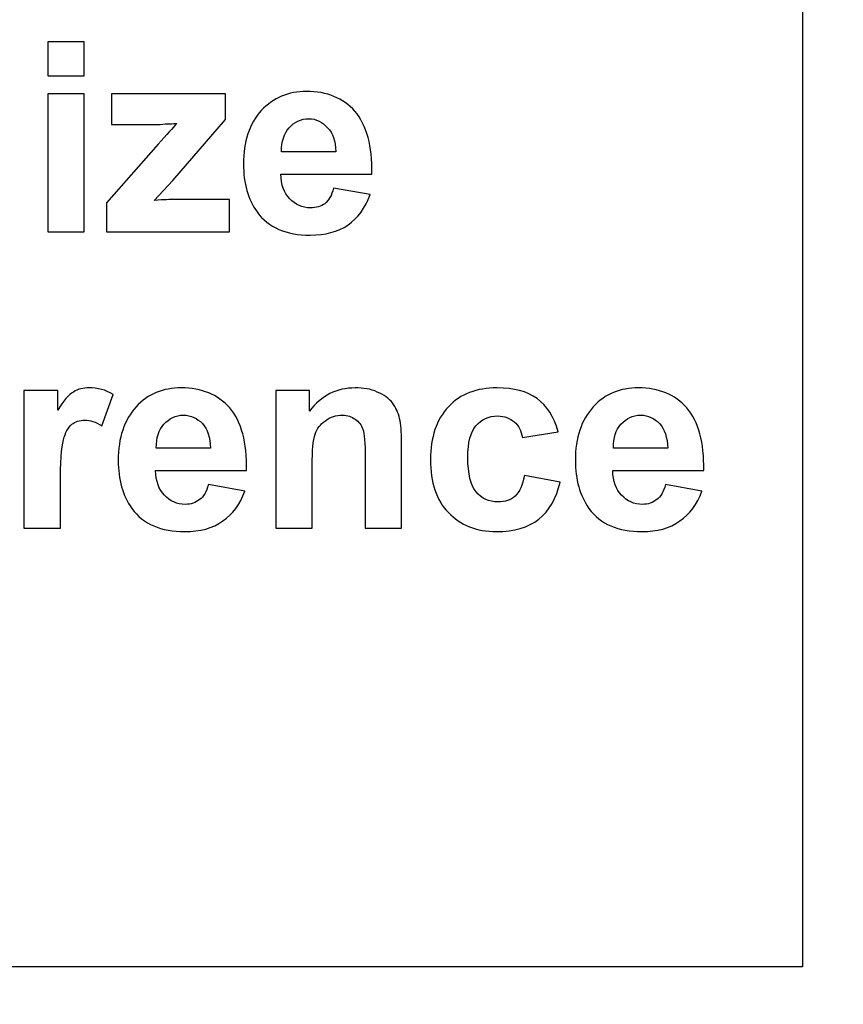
# Model space of a CAD drawing. Header units: centimetres. Extents: x -105 to 112, y -140 to 143.
# Tile 67 of 90: x -100.97 to -99.16, y 60.72 to 62.88. Entities that reach past the tile are written whole.
import ezdxf

# ---------------------------------------------------------------- set-up
doc = ezdxf.new("R2010")
doc.units = ezdxf.units.CM
doc.header["$MEASUREMENT"] = 0
doc.layers.add('Layer 1', color=7, linetype='Continuous')

msp = doc.modelspace()

# ---------------------------------------------------------------- linework, layer by layer
at = {"layer": 'Layer 1', "color": 240, "lineweight": 211}
msp.add_open_spline([(-100.73824, 142.69407), (-100.73824, 142.69407), (27.42324, 142.69407), (27.42324, 142.69407), (27.42324, 142.69407), (29.71918, 142.69407), (31.59804, 140.81576), (31.59804, 138.51964), (31.59804, 138.51964), (31.59804, 138.51964), (31.59804, 60.80756), (31.59804, 60.80756), (31.59804, 60.80756), (31.59804, 58.51145), (29.71918, 56.63332), (27.42324, 56.63332), (27.42324, 56.63332), (27.42324, 56.63332), (-100.73824, 56.63332), (-100.73824, 56.63332), (-100.73824, 56.63332), (-103.0344, 56.63332), (-104.91305, 58.51145), (-104.91305, 60.80756), (-104.91305, 60.80756), (-104.91305, 60.80756), (-104.91305, 138.51964), (-104.91305, 138.51964), (-104.91305, 138.51964), (-104.91305, 140.81576), (-103.0344, 142.69407), (-100.73824, 142.69407)], degree=3, knots=[0, 0, 0, 0, 0.1111111, 0.1111111, 0.1111111, 0.1111111, 0.2222222, 0.2222222, 0.2222222, 0.2222222, 0.3333333, 0.3333333, 0.3333333, 0.3333333, 0.4444444, 0.4444444, 0.4444444, 0.4444444, 0.5555556, 0.5555556, 0.5555556, 0.5555556, 0.6666667, 0.6666667, 0.6666667, 0.6666667, 0.7777778, 0.7777778, 0.7777778, 0.7777778, 1, 1, 1, 1], dxfattribs=at)
at = {"layer": 'Layer 1', "color": 240}
msp.add_open_spline([(-102.24818, 60.8003), (-102.24818, 60.8003), (-99.24818, 60.8003), (-99.24818, 60.8003), (-99.24818, 60.8003), (-99.24818, 60.8003), (-99.24818, 63.8003), (-99.24818, 63.8003), (-99.24818, 63.8003), (-99.24818, 63.8003), (-102.24818, 63.8003), (-102.24818, 63.8003), (-102.24818, 63.8003), (-102.24818, 63.8003), (-102.24818, 60.8003), (-102.24818, 60.8003)], degree=3, knots=[0, 0, 0, 0, 0.2, 0.2, 0.2, 0.2, 0.4, 0.4, 0.4, 0.4, 0.6, 0.6, 0.6, 0.6, 1, 1, 1, 1], dxfattribs=at)
at = {"layer": 'Layer 1', "color": 250, "lineweight": 9}
msp.add_open_spline([(-102.24818, 60.8003), (-102.24818, 60.8003), (-99.24818, 60.8003), (-99.24818, 60.8003), (-99.24818, 60.8003), (-99.24818, 60.8003), (-99.24818, 63.8003), (-99.24818, 63.8003), (-99.24818, 63.8003), (-99.24818, 63.8003), (-102.24818, 63.8003), (-102.24818, 63.8003), (-102.24818, 63.8003), (-102.24818, 63.8003), (-102.24818, 60.8003), (-102.24818, 60.8003)], degree=3, knots=[0, 0, 0, 0, 0.2, 0.2, 0.2, 0.2, 0.4, 0.4, 0.4, 0.4, 0.6, 0.6, 0.6, 0.6, 1, 1, 1, 1], dxfattribs=at)
at = {"layer": 'Layer 1', "color": 7}
for points, knots in [([(-100.90833, 62.76036), (-100.90833, 62.76036), (-100.90833, 62.83484), (-100.90833, 62.83484), (-100.90833, 62.83484), (-100.90833, 62.83484), (-100.82836, 62.83484), (-100.82836, 62.83484), (-100.82836, 62.83484), (-100.82836, 62.83484), (-100.82836, 62.76036), (-100.82836, 62.76036), (-100.82836, 62.76036), (-100.82836, 62.76036), (-100.90833, 62.76036), (-100.90833, 62.76036), (-100.90833, 62.76036), (-100.90833, 62.76036), (-100.90833, 62.76036), (-100.90833, 62.76036)], [0, 0, 0, 0, 0.1666667, 0.1666667, 0.1666667, 0.1666667, 0.3333333, 0.3333333, 0.3333333, 0.3333333, 0.5, 0.5, 0.5, 0.5, 0.6666667, 0.6666667, 0.6666667, 0.6666667, 1, 1, 1, 1]), ([(-100.90833, 62.41703), (-100.90833, 62.41703), (-100.90833, 62.72039), (-100.90833, 62.72039), (-100.90833, 62.72039), (-100.90833, 62.72039), (-100.82836, 62.72039), (-100.82836, 62.72039), (-100.82836, 62.72039), (-100.82836, 62.72039), (-100.82836, 62.41703), (-100.82836, 62.41703), (-100.82836, 62.41703), (-100.82836, 62.41703), (-100.90833, 62.41703), (-100.90833, 62.41703), (-100.90833, 62.41703), (-100.90833, 62.41703), (-100.90833, 62.41703), (-100.90833, 62.41703)], [0, 0, 0, 0, 0.1666667, 0.1666667, 0.1666667, 0.1666667, 0.3333333, 0.3333333, 0.3333333, 0.3333333, 0.5, 0.5, 0.5, 0.5, 0.6666667, 0.6666667, 0.6666667, 0.6666667, 1, 1, 1, 1]), ([(-100.7789, 62.41703), (-100.7789, 62.41703), (-100.7789, 62.48061), (-100.7789, 62.48061), (-100.7789, 62.48061), (-100.7789, 62.48061), (-100.66558, 62.60958), (-100.66558, 62.60958), (-100.66558, 62.60958), (-100.64692, 62.63138), (-100.63323, 62.64591), (-100.62429, 62.655), (-100.62429, 62.655), (-100.63357, 62.655), (-100.64585, 62.655), (-100.66104, 62.65318), (-100.66104, 62.65318), (-100.66104, 62.65318), (-100.76783, 62.65318), (-100.76783, 62.65318), (-100.76783, 62.65318), (-100.76783, 62.65318), (-100.76783, 62.72039), (-100.76783, 62.72039), (-100.76783, 62.72039), (-100.76783, 62.72039), (-100.5175, 62.72039), (-100.5175, 62.72039), (-100.5175, 62.72039), (-100.5175, 62.72039), (-100.5175, 62.66408), (-100.5175, 62.66408), (-100.5175, 62.66408), (-100.5175, 62.66408), (-100.63316, 62.52965), (-100.63316, 62.52965), (-100.63316, 62.52965), (-100.63316, 62.52965), (-100.67388, 62.48606), (-100.67388, 62.48606), (-100.67388, 62.48606), (-100.65167, 62.48787), (-100.63791, 62.48787), (-100.63252, 62.48787), (-100.63252, 62.48787), (-100.63252, 62.48787), (-100.50876, 62.48787), (-100.50876, 62.48787), (-100.50876, 62.48787), (-100.50876, 62.48787), (-100.50876, 62.41703), (-100.50876, 62.41703), (-100.50876, 62.41703), (-100.50876, 62.41703), (-100.7789, 62.41703), (-100.7789, 62.41703), (-100.7789, 62.41703), (-100.7789, 62.41703), (-100.7789, 62.41703), (-100.7789, 62.41703)], [0, 0, 0, 0, 0.0625, 0.0625, 0.0625, 0.0625, 0.125, 0.125, 0.125, 0.125, 0.1875, 0.1875, 0.1875, 0.1875, 0.25, 0.25, 0.25, 0.25, 0.3125, 0.3125, 0.3125, 0.3125, 0.375, 0.375, 0.375, 0.375, 0.4375, 0.4375, 0.4375, 0.4375, 0.5, 0.5, 0.5, 0.5, 0.5625, 0.5625, 0.5625, 0.5625, 0.625, 0.625, 0.625, 0.625, 0.6875, 0.6875, 0.6875, 0.6875, 0.75, 0.75, 0.75, 0.75, 0.8125, 0.8125, 0.8125, 0.8125, 0.875, 0.875, 0.875, 0.875, 1, 1, 1, 1]), ([(-100.27942, 62.51331), (-100.27942, 62.51331), (-100.19945, 62.49877), (-100.19945, 62.49877), (-100.19945, 62.49877), (-100.20966, 62.46971), (-100.22592, 62.44791), (-100.24799, 62.43156), (-100.24799, 62.43156), (-100.27012, 62.41703), (-100.29787, 62.40976), (-100.33101, 62.40976), (-100.33101, 62.40976), (-100.38365, 62.40976), (-100.42269, 62.42611), (-100.44788, 62.46063), (-100.44788, 62.46063), (-100.46774, 62.48787), (-100.47782, 62.5242), (-100.47782, 62.56599), (-100.47782, 62.56599), (-100.47782, 62.61503), (-100.46469, 62.655), (-100.43851, 62.68406), (-100.43851, 62.68406), (-100.41234, 62.71131), (-100.37918, 62.72584), (-100.33909, 62.72584), (-100.33909, 62.72584), (-100.29419, 62.72584), (-100.25871, 62.71131), (-100.23259, 62.68224), (-100.23259, 62.68224), (-100.20661, 62.65136), (-100.1942, 62.60595), (-100.19533, 62.54419), (-100.19533, 62.54419), (-100.19533, 62.54419), (-100.39551, 62.54419), (-100.39551, 62.54419), (-100.39551, 62.54419), (-100.39495, 62.52057), (-100.38848, 62.50241), (-100.37613, 62.48969), (-100.37613, 62.48969), (-100.36392, 62.47697), (-100.34854, 62.46971), (-100.3303, 62.46971), (-100.3303, 62.46971), (-100.31775, 62.46971), (-100.30723, 62.47334), (-100.2988, 62.47879), (-100.2988, 62.47879), (-100.29021, 62.48606), (-100.28374, 62.49696), (-100.27942, 62.51331), (-100.27942, 62.51331), (-100.27942, 62.51331), (-100.27942, 62.51331), (-100.27942, 62.51331)], [0, 0, 0, 0, 0.0625, 0.0625, 0.0625, 0.0625, 0.125, 0.125, 0.125, 0.125, 0.1875, 0.1875, 0.1875, 0.1875, 0.25, 0.25, 0.25, 0.25, 0.3125, 0.3125, 0.3125, 0.3125, 0.375, 0.375, 0.375, 0.375, 0.4375, 0.4375, 0.4375, 0.4375, 0.5, 0.5, 0.5, 0.5, 0.5625, 0.5625, 0.5625, 0.5625, 0.625, 0.625, 0.625, 0.625, 0.6875, 0.6875, 0.6875, 0.6875, 0.75, 0.75, 0.75, 0.75, 0.8125, 0.8125, 0.8125, 0.8125, 0.875, 0.875, 0.875, 0.875, 1, 1, 1, 1]), ([(-100.27473, 62.59323), (-100.27531, 62.61685), (-100.2812, 62.63501), (-100.29262, 62.64591), (-100.29262, 62.64591), (-100.30398, 62.65863), (-100.3178, 62.6659), (-100.33413, 62.6659), (-100.33413, 62.6659), (-100.35152, 62.6659), (-100.36599, 62.65863), (-100.37735, 62.64591), (-100.37735, 62.64591), (-100.3887, 62.6332), (-100.39422, 62.61503), (-100.39402, 62.59323), (-100.39402, 62.59323), (-100.39402, 62.59323), (-100.27473, 62.59323), (-100.27473, 62.59323), (-100.27473, 62.59323), (-100.27473, 62.59323), (-100.27473, 62.59323), (-100.27473, 62.59323)], [0, 0, 0, 0, 0.1428571, 0.1428571, 0.1428571, 0.1428571, 0.2857143, 0.2857143, 0.2857143, 0.2857143, 0.4285714, 0.4285714, 0.4285714, 0.4285714, 0.5714286, 0.5714286, 0.5714286, 0.5714286, 0.7142857, 0.7142857, 0.7142857, 0.7142857, 1, 1, 1, 1]), ([(-100.88059, 61.76489), (-100.88059, 61.76489), (-100.96055, 61.76489), (-100.96055, 61.76489), (-100.96055, 61.76489), (-100.96055, 61.76489), (-100.96055, 62.06825), (-100.96055, 62.06825), (-100.96055, 62.06825), (-100.96055, 62.06825), (-100.88647, 62.06825), (-100.88647, 62.06825), (-100.88647, 62.06825), (-100.88647, 62.06825), (-100.88647, 62.02465), (-100.88647, 62.02465), (-100.88647, 62.02465), (-100.8737, 62.04464), (-100.8622, 62.05917), (-100.852, 62.06462), (-100.852, 62.06462), (-100.84177, 62.07188), (-100.8302, 62.0737), (-100.8173, 62.0737), (-100.8173, 62.0737), (-100.79899, 62.0737), (-100.78139, 62.07007), (-100.76449, 62.05917), (-100.76449, 62.05917), (-100.76449, 62.05917), (-100.78932, 61.99014), (-100.78932, 61.99014), (-100.78932, 61.99014), (-100.80282, 61.99922), (-100.81537, 62.00285), (-100.82694, 62.00285), (-100.82694, 62.00285), (-100.83823, 62.00285), (-100.84773, 61.99922), (-100.85554, 61.99377), (-100.85554, 61.99377), (-100.86335, 61.98651), (-100.86945, 61.97561), (-100.87392, 61.95926), (-100.87392, 61.95926), (-100.87839, 61.94291), (-100.88059, 61.91021), (-100.88059, 61.85753), (-100.88059, 61.85753), (-100.88059, 61.85753), (-100.88059, 61.76489), (-100.88059, 61.76489)], [0, 0, 0, 0, 0.0714286, 0.0714286, 0.0714286, 0.0714286, 0.1428571, 0.1428571, 0.1428571, 0.1428571, 0.2142857, 0.2142857, 0.2142857, 0.2142857, 0.2857143, 0.2857143, 0.2857143, 0.2857143, 0.3571429, 0.3571429, 0.3571429, 0.3571429, 0.4285714, 0.4285714, 0.4285714, 0.4285714, 0.5, 0.5, 0.5, 0.5, 0.5714286, 0.5714286, 0.5714286, 0.5714286, 0.6428571, 0.6428571, 0.6428571, 0.6428571, 0.7142857, 0.7142857, 0.7142857, 0.7142857, 0.7857143, 0.7857143, 0.7857143, 0.7857143, 0.8571429, 0.8571429, 0.8571429, 0.8571429, 1, 1, 1, 1]), ([(-100.55488, 61.86116), (-100.55488, 61.86116), (-100.47499, 61.84663), (-100.47499, 61.84663), (-100.47499, 61.84663), (-100.4852, 61.81757), (-100.50138, 61.79577), (-100.52345, 61.78124), (-100.52345, 61.78124), (-100.54565, 61.76489), (-100.57341, 61.75762), (-100.60654, 61.75762), (-100.60654, 61.75762), (-100.65919, 61.75762), (-100.69815, 61.77397), (-100.72335, 61.80848), (-100.72335, 61.80848), (-100.74327, 61.83755), (-100.75328, 61.87206), (-100.75328, 61.91384), (-100.75328, 61.91384), (-100.75328, 61.96471), (-100.74015, 62.00285), (-100.71405, 62.03192), (-100.71405, 62.03192), (-100.68787, 62.06098), (-100.65464, 62.0737), (-100.61463, 62.0737), (-100.61463, 62.0737), (-100.56972, 62.0737), (-100.53423, 62.05917), (-100.50812, 62.0301), (-100.50812, 62.0301), (-100.48215, 61.99922), (-100.46974, 61.95381), (-100.47086, 61.89204), (-100.47086, 61.89204), (-100.47086, 61.89204), (-100.67105, 61.89204), (-100.67105, 61.89204), (-100.67105, 61.89204), (-100.67047, 61.86843), (-100.66402, 61.85026), (-100.65167, 61.83755), (-100.65167, 61.83755), (-100.6394, 61.82483), (-100.62407, 61.81757), (-100.60576, 61.81757), (-100.60576, 61.81757), (-100.59321, 61.81757), (-100.58269, 61.8212), (-100.57426, 61.82847), (-100.57426, 61.82847), (-100.56574, 61.83392), (-100.55928, 61.84481), (-100.55488, 61.86116), (-100.55488, 61.86116), (-100.55488, 61.86116), (-100.55488, 61.86116), (-100.55488, 61.86116)], [0, 0, 0, 0, 0.0625, 0.0625, 0.0625, 0.0625, 0.125, 0.125, 0.125, 0.125, 0.1875, 0.1875, 0.1875, 0.1875, 0.25, 0.25, 0.25, 0.25, 0.3125, 0.3125, 0.3125, 0.3125, 0.375, 0.375, 0.375, 0.375, 0.4375, 0.4375, 0.4375, 0.4375, 0.5, 0.5, 0.5, 0.5, 0.5625, 0.5625, 0.5625, 0.5625, 0.625, 0.625, 0.625, 0.625, 0.6875, 0.6875, 0.6875, 0.6875, 0.75, 0.75, 0.75, 0.75, 0.8125, 0.8125, 0.8125, 0.8125, 0.875, 0.875, 0.875, 0.875, 1, 1, 1, 1]), ([(-100.12999, 61.76489), (-100.12999, 61.76489), (-100.20995, 61.76489), (-100.20995, 61.76489), (-100.20995, 61.76489), (-100.20995, 61.76489), (-100.20995, 61.91929), (-100.20995, 61.91929), (-100.20995, 61.91929), (-100.20995, 61.95199), (-100.21173, 61.97379), (-100.21513, 61.98287), (-100.21513, 61.98287), (-100.2186, 61.99196), (-100.22414, 61.99922), (-100.23195, 62.00467), (-100.23195, 62.00467), (-100.23969, 62.01012), (-100.24905, 62.01375), (-100.25991, 62.01375), (-100.25991, 62.01375), (-100.27395, 62.01375), (-100.28652, 62.01012), (-100.29758, 62.00104), (-100.29758, 62.00104), (-100.30872, 61.99377), (-100.31631, 61.98469), (-100.32044, 61.97197), (-100.32044, 61.97197), (-100.32461, 61.95926), (-100.32668, 61.93564), (-100.32668, 61.90294), (-100.32668, 61.90294), (-100.32668, 61.90294), (-100.32668, 61.76489), (-100.32668, 61.76489), (-100.32668, 61.76489), (-100.32668, 61.76489), (-100.40658, 61.76489), (-100.40658, 61.76489), (-100.40658, 61.76489), (-100.40658, 61.76489), (-100.40658, 62.06825), (-100.40658, 62.06825), (-100.40658, 62.06825), (-100.40658, 62.06825), (-100.3325, 62.06825), (-100.3325, 62.06825), (-100.3325, 62.06825), (-100.3325, 62.06825), (-100.3325, 62.02284), (-100.3325, 62.02284), (-100.3325, 62.02284), (-100.30589, 62.05735), (-100.27261, 62.0737), (-100.23222, 62.0737), (-100.23222, 62.0737), (-100.21449, 62.0737), (-100.19831, 62.07188), (-100.18356, 62.06462), (-100.18356, 62.06462), (-100.16879, 62.05917), (-100.15773, 62.05008), (-100.15028, 62.041), (-100.15028, 62.041), (-100.14269, 62.0301), (-100.13744, 62.0192), (-100.13446, 62.00649), (-100.13446, 62.00649), (-100.13148, 61.99377), (-100.12999, 61.97742), (-100.12999, 61.95381), (-100.12999, 61.95381), (-100.12999, 61.95381), (-100.12999, 61.76489), (-100.12999, 61.76489)], [0, 0, 0, 0, 0.05, 0.05, 0.05, 0.05, 0.1, 0.1, 0.1, 0.1, 0.15, 0.15, 0.15, 0.15, 0.2, 0.2, 0.2, 0.2, 0.25, 0.25, 0.25, 0.25, 0.3, 0.3, 0.3, 0.3, 0.35, 0.35, 0.35, 0.35, 0.4, 0.4, 0.4, 0.4, 0.45, 0.45, 0.45, 0.45, 0.5, 0.5, 0.5, 0.5, 0.55, 0.55, 0.55, 0.55, 0.6, 0.6, 0.6, 0.6, 0.65, 0.65, 0.65, 0.65, 0.7, 0.7, 0.7, 0.7, 0.75, 0.75, 0.75, 0.75, 0.8, 0.8, 0.8, 0.8, 0.85, 0.85, 0.85, 0.85, 0.9, 0.9, 0.9, 0.9, 1, 1, 1, 1]), ([(-99.78526, 61.97742), (-99.78526, 61.97742), (-99.86403, 61.96471), (-99.86403, 61.96471), (-99.86403, 61.96471), (-99.86664, 61.97924), (-99.87269, 61.99196), (-99.88212, 61.99922), (-99.88212, 61.99922), (-99.89157, 62.00649), (-99.9037, 62.01194), (-99.91867, 62.01194), (-99.91867, 62.01194), (-99.9386, 62.01194), (-99.95456, 62.00467), (-99.96643, 61.99014), (-99.96643, 61.99014), (-99.97827, 61.97742), (-99.98423, 61.95381), (-99.98423, 61.92111), (-99.98423, 61.92111), (-99.98423, 61.88478), (-99.9782, 61.85935), (-99.96614, 61.84481), (-99.96614, 61.84481), (-99.95407, 61.83028), (-99.93796, 61.82302), (-99.91767, 61.82302), (-99.91767, 61.82302), (-99.90248, 61.82302), (-99.89008, 61.82665), (-99.88041, 61.83573), (-99.88041, 61.83573), (-99.87077, 61.84481), (-99.86395, 61.85935), (-99.8599, 61.88115), (-99.8599, 61.88115), (-99.8599, 61.88115), (-99.78114, 61.86661), (-99.78114, 61.86661), (-99.78114, 61.86661), (-99.78931, 61.8321), (-99.80499, 61.80303), (-99.82811, 61.78487), (-99.82811, 61.78487), (-99.85133, 61.7667), (-99.88234, 61.75762), (-99.92128, 61.75762), (-99.92128, 61.75762), (-99.96543, 61.75762), (-100.00076, 61.77215), (-100.02703, 61.7994), (-100.02703, 61.7994), (-100.05335, 61.82665), (-100.06646, 61.86661), (-100.06646, 61.91566), (-100.06646, 61.91566), (-100.06646, 61.96471), (-100.05328, 62.00467), (-100.02688, 62.03192), (-100.02688, 62.03192), (-100.00056, 62.06098), (-99.96486, 62.0737), (-99.91987, 62.0737), (-99.91987, 62.0737), (-99.88312, 62.0737), (-99.8538, 62.06643), (-99.83202, 62.05008), (-99.83202, 62.05008), (-99.81031, 62.03555), (-99.79476, 62.01012), (-99.78526, 61.97742), (-99.78526, 61.97742), (-99.78526, 61.97742), (-99.78526, 61.97742), (-99.78526, 61.97742)], [0, 0, 0, 0, 0.05, 0.05, 0.05, 0.05, 0.1, 0.1, 0.1, 0.1, 0.15, 0.15, 0.15, 0.15, 0.2, 0.2, 0.2, 0.2, 0.25, 0.25, 0.25, 0.25, 0.3, 0.3, 0.3, 0.3, 0.35, 0.35, 0.35, 0.35, 0.4, 0.4, 0.4, 0.4, 0.45, 0.45, 0.45, 0.45, 0.5, 0.5, 0.5, 0.5, 0.55, 0.55, 0.55, 0.55, 0.6, 0.6, 0.6, 0.6, 0.65, 0.65, 0.65, 0.65, 0.7, 0.7, 0.7, 0.7, 0.75, 0.75, 0.75, 0.75, 0.8, 0.8, 0.8, 0.8, 0.85, 0.85, 0.85, 0.85, 0.9, 0.9, 0.9, 0.9, 1, 1, 1, 1]), ([(-99.5494, 61.86116), (-99.5494, 61.86116), (-99.46942, 61.84663), (-99.46942, 61.84663), (-99.46942, 61.84663), (-99.47972, 61.81757), (-99.49588, 61.79577), (-99.51796, 61.78124), (-99.51796, 61.78124), (-99.54017, 61.76489), (-99.56784, 61.75762), (-99.60104, 61.75762), (-99.60104, 61.75762), (-99.65371, 61.75762), (-99.69265, 61.77397), (-99.71785, 61.80848), (-99.71785, 61.80848), (-99.73779, 61.83755), (-99.7478, 61.87206), (-99.7478, 61.91384), (-99.7478, 61.91384), (-99.7478, 61.96471), (-99.73467, 62.00285), (-99.70848, 62.03192), (-99.70848, 62.03192), (-99.68237, 62.06098), (-99.64917, 62.0737), (-99.60915, 62.0737), (-99.60915, 62.0737), (-99.56422, 62.0737), (-99.52867, 62.05917), (-99.50262, 62.0301), (-99.50262, 62.0301), (-99.47667, 61.99922), (-99.46417, 61.95381), (-99.46538, 61.89204), (-99.46538, 61.89204), (-99.46538, 61.89204), (-99.66555, 61.89204), (-99.66555, 61.89204), (-99.66555, 61.89204), (-99.66491, 61.86843), (-99.65852, 61.85026), (-99.64619, 61.83755), (-99.64619, 61.83755), (-99.63391, 61.82483), (-99.61857, 61.81757), (-99.60026, 61.81757), (-99.60026, 61.81757), (-99.58771, 61.81757), (-99.57721, 61.8212), (-99.56876, 61.82847), (-99.56876, 61.82847), (-99.56025, 61.83392), (-99.5538, 61.84481), (-99.5494, 61.86116), (-99.5494, 61.86116), (-99.5494, 61.86116), (-99.5494, 61.86116), (-99.5494, 61.86116)], [0, 0, 0, 0, 0.0625, 0.0625, 0.0625, 0.0625, 0.125, 0.125, 0.125, 0.125, 0.1875, 0.1875, 0.1875, 0.1875, 0.25, 0.25, 0.25, 0.25, 0.3125, 0.3125, 0.3125, 0.3125, 0.375, 0.375, 0.375, 0.375, 0.4375, 0.4375, 0.4375, 0.4375, 0.5, 0.5, 0.5, 0.5, 0.5625, 0.5625, 0.5625, 0.5625, 0.625, 0.625, 0.625, 0.625, 0.6875, 0.6875, 0.6875, 0.6875, 0.75, 0.75, 0.75, 0.75, 0.8125, 0.8125, 0.8125, 0.8125, 0.875, 0.875, 0.875, 0.875, 1, 1, 1, 1]), ([(-100.55027, 61.94109), (-100.55085, 61.96471), (-100.55673, 61.98287), (-100.56816, 61.99559), (-100.56816, 61.99559), (-100.57951, 62.00649), (-100.59334, 62.01375), (-100.60967, 62.01375), (-100.60967, 62.01375), (-100.62705, 62.01375), (-100.64146, 62.00649), (-100.65288, 61.99377), (-100.65288, 61.99377), (-100.66424, 61.98106), (-100.66976, 61.96471), (-100.66956, 61.94109), (-100.66956, 61.94109), (-100.66956, 61.94109), (-100.55027, 61.94109), (-100.55027, 61.94109), (-100.55027, 61.94109), (-100.55027, 61.94109), (-100.55027, 61.94109), (-100.55027, 61.94109)], [0, 0, 0, 0, 0.1428571, 0.1428571, 0.1428571, 0.1428571, 0.2857143, 0.2857143, 0.2857143, 0.2857143, 0.4285714, 0.4285714, 0.4285714, 0.4285714, 0.5714286, 0.5714286, 0.5714286, 0.5714286, 0.7142857, 0.7142857, 0.7142857, 0.7142857, 1, 1, 1, 1]), ([(-99.54471, 61.94109), (-99.54535, 61.96471), (-99.55124, 61.98287), (-99.56259, 61.99559), (-99.56259, 61.99559), (-99.57401, 62.00649), (-99.58778, 62.01375), (-99.60417, 62.01375), (-99.60417, 62.01375), (-99.62155, 62.01375), (-99.63596, 62.00649), (-99.64739, 61.99377), (-99.64739, 61.99377), (-99.65874, 61.98106), (-99.66428, 61.96471), (-99.66406, 61.94109), (-99.66406, 61.94109), (-99.66406, 61.94109), (-99.54471, 61.94109), (-99.54471, 61.94109)], [0, 0, 0, 0, 0.1666667, 0.1666667, 0.1666667, 0.1666667, 0.3333333, 0.3333333, 0.3333333, 0.3333333, 0.5, 0.5, 0.5, 0.5, 0.6666667, 0.6666667, 0.6666667, 0.6666667, 1, 1, 1, 1])]:
    msp.add_open_spline(points, degree=3, knots=knots, dxfattribs=at)
at = {"layer": 'Layer 1', "color": 7, "lineweight": 9}
for points, knots in [([(-100.90833, 62.76036), (-100.90833, 62.76036), (-100.90833, 62.83484), (-100.90833, 62.83484), (-100.90833, 62.83484), (-100.90833, 62.83484), (-100.82836, 62.83484), (-100.82836, 62.83484), (-100.82836, 62.83484), (-100.82836, 62.83484), (-100.82836, 62.76036), (-100.82836, 62.76036), (-100.82836, 62.76036), (-100.82836, 62.76036), (-100.90833, 62.76036), (-100.90833, 62.76036), (-100.90833, 62.76036), (-100.90833, 62.76036), (-100.90833, 62.76036), (-100.90833, 62.76036)], [0, 0, 0, 0, 0.1666667, 0.1666667, 0.1666667, 0.1666667, 0.3333333, 0.3333333, 0.3333333, 0.3333333, 0.5, 0.5, 0.5, 0.5, 0.6666667, 0.6666667, 0.6666667, 0.6666667, 1, 1, 1, 1]), ([(-100.90833, 62.41703), (-100.90833, 62.41703), (-100.90833, 62.72039), (-100.90833, 62.72039), (-100.90833, 62.72039), (-100.90833, 62.72039), (-100.82836, 62.72039), (-100.82836, 62.72039), (-100.82836, 62.72039), (-100.82836, 62.72039), (-100.82836, 62.41703), (-100.82836, 62.41703), (-100.82836, 62.41703), (-100.82836, 62.41703), (-100.90833, 62.41703), (-100.90833, 62.41703), (-100.90833, 62.41703), (-100.90833, 62.41703), (-100.90833, 62.41703), (-100.90833, 62.41703)], [0, 0, 0, 0, 0.1666667, 0.1666667, 0.1666667, 0.1666667, 0.3333333, 0.3333333, 0.3333333, 0.3333333, 0.5, 0.5, 0.5, 0.5, 0.6666667, 0.6666667, 0.6666667, 0.6666667, 1, 1, 1, 1]), ([(-100.7789, 62.41703), (-100.7789, 62.41703), (-100.7789, 62.48061), (-100.7789, 62.48061), (-100.7789, 62.48061), (-100.7789, 62.48061), (-100.66558, 62.60958), (-100.66558, 62.60958), (-100.66558, 62.60958), (-100.64692, 62.63138), (-100.63323, 62.64591), (-100.62429, 62.655), (-100.62429, 62.655), (-100.63357, 62.655), (-100.64585, 62.655), (-100.66104, 62.65318), (-100.66104, 62.65318), (-100.66104, 62.65318), (-100.76783, 62.65318), (-100.76783, 62.65318), (-100.76783, 62.65318), (-100.76783, 62.65318), (-100.76783, 62.72039), (-100.76783, 62.72039), (-100.76783, 62.72039), (-100.76783, 62.72039), (-100.5175, 62.72039), (-100.5175, 62.72039), (-100.5175, 62.72039), (-100.5175, 62.72039), (-100.5175, 62.66408), (-100.5175, 62.66408), (-100.5175, 62.66408), (-100.5175, 62.66408), (-100.63316, 62.52965), (-100.63316, 62.52965), (-100.63316, 62.52965), (-100.63316, 62.52965), (-100.67388, 62.48606), (-100.67388, 62.48606), (-100.67388, 62.48606), (-100.65167, 62.48787), (-100.63791, 62.48787), (-100.63252, 62.48787), (-100.63252, 62.48787), (-100.63252, 62.48787), (-100.50876, 62.48787), (-100.50876, 62.48787), (-100.50876, 62.48787), (-100.50876, 62.48787), (-100.50876, 62.41703), (-100.50876, 62.41703), (-100.50876, 62.41703), (-100.50876, 62.41703), (-100.7789, 62.41703), (-100.7789, 62.41703), (-100.7789, 62.41703), (-100.7789, 62.41703), (-100.7789, 62.41703), (-100.7789, 62.41703)], [0, 0, 0, 0, 0.0625, 0.0625, 0.0625, 0.0625, 0.125, 0.125, 0.125, 0.125, 0.1875, 0.1875, 0.1875, 0.1875, 0.25, 0.25, 0.25, 0.25, 0.3125, 0.3125, 0.3125, 0.3125, 0.375, 0.375, 0.375, 0.375, 0.4375, 0.4375, 0.4375, 0.4375, 0.5, 0.5, 0.5, 0.5, 0.5625, 0.5625, 0.5625, 0.5625, 0.625, 0.625, 0.625, 0.625, 0.6875, 0.6875, 0.6875, 0.6875, 0.75, 0.75, 0.75, 0.75, 0.8125, 0.8125, 0.8125, 0.8125, 0.875, 0.875, 0.875, 0.875, 1, 1, 1, 1]), ([(-100.27942, 62.51331), (-100.27942, 62.51331), (-100.19945, 62.49877), (-100.19945, 62.49877), (-100.19945, 62.49877), (-100.20966, 62.46971), (-100.22592, 62.44791), (-100.24799, 62.43156), (-100.24799, 62.43156), (-100.27012, 62.41703), (-100.29787, 62.40976), (-100.33101, 62.40976), (-100.33101, 62.40976), (-100.38365, 62.40976), (-100.42269, 62.42611), (-100.44788, 62.46063), (-100.44788, 62.46063), (-100.46774, 62.48787), (-100.47782, 62.5242), (-100.47782, 62.56599), (-100.47782, 62.56599), (-100.47782, 62.61503), (-100.46469, 62.655), (-100.43851, 62.68406), (-100.43851, 62.68406), (-100.41234, 62.71131), (-100.37918, 62.72584), (-100.33909, 62.72584), (-100.33909, 62.72584), (-100.29419, 62.72584), (-100.25871, 62.71131), (-100.23259, 62.68224), (-100.23259, 62.68224), (-100.20661, 62.65136), (-100.1942, 62.60595), (-100.19533, 62.54419), (-100.19533, 62.54419), (-100.19533, 62.54419), (-100.39551, 62.54419), (-100.39551, 62.54419), (-100.39551, 62.54419), (-100.39495, 62.52057), (-100.38848, 62.50241), (-100.37613, 62.48969), (-100.37613, 62.48969), (-100.36392, 62.47697), (-100.34854, 62.46971), (-100.3303, 62.46971), (-100.3303, 62.46971), (-100.31775, 62.46971), (-100.30723, 62.47334), (-100.2988, 62.47879), (-100.2988, 62.47879), (-100.29021, 62.48606), (-100.28374, 62.49696), (-100.27942, 62.51331), (-100.27942, 62.51331), (-100.27942, 62.51331), (-100.27942, 62.51331), (-100.27942, 62.51331)], [0, 0, 0, 0, 0.0625, 0.0625, 0.0625, 0.0625, 0.125, 0.125, 0.125, 0.125, 0.1875, 0.1875, 0.1875, 0.1875, 0.25, 0.25, 0.25, 0.25, 0.3125, 0.3125, 0.3125, 0.3125, 0.375, 0.375, 0.375, 0.375, 0.4375, 0.4375, 0.4375, 0.4375, 0.5, 0.5, 0.5, 0.5, 0.5625, 0.5625, 0.5625, 0.5625, 0.625, 0.625, 0.625, 0.625, 0.6875, 0.6875, 0.6875, 0.6875, 0.75, 0.75, 0.75, 0.75, 0.8125, 0.8125, 0.8125, 0.8125, 0.875, 0.875, 0.875, 0.875, 1, 1, 1, 1]), ([(-100.27473, 62.59323), (-100.27531, 62.61685), (-100.2812, 62.63501), (-100.29262, 62.64591), (-100.29262, 62.64591), (-100.30398, 62.65863), (-100.3178, 62.6659), (-100.33413, 62.6659), (-100.33413, 62.6659), (-100.35152, 62.6659), (-100.36599, 62.65863), (-100.37735, 62.64591), (-100.37735, 62.64591), (-100.3887, 62.6332), (-100.39422, 62.61503), (-100.39402, 62.59323), (-100.39402, 62.59323), (-100.39402, 62.59323), (-100.27473, 62.59323), (-100.27473, 62.59323), (-100.27473, 62.59323), (-100.27473, 62.59323), (-100.27473, 62.59323), (-100.27473, 62.59323)], [0, 0, 0, 0, 0.1428571, 0.1428571, 0.1428571, 0.1428571, 0.2857143, 0.2857143, 0.2857143, 0.2857143, 0.4285714, 0.4285714, 0.4285714, 0.4285714, 0.5714286, 0.5714286, 0.5714286, 0.5714286, 0.7142857, 0.7142857, 0.7142857, 0.7142857, 1, 1, 1, 1]), ([(-100.88059, 61.76489), (-100.88059, 61.76489), (-100.96055, 61.76489), (-100.96055, 61.76489), (-100.96055, 61.76489), (-100.96055, 61.76489), (-100.96055, 62.06825), (-100.96055, 62.06825), (-100.96055, 62.06825), (-100.96055, 62.06825), (-100.88647, 62.06825), (-100.88647, 62.06825), (-100.88647, 62.06825), (-100.88647, 62.06825), (-100.88647, 62.02465), (-100.88647, 62.02465), (-100.88647, 62.02465), (-100.8737, 62.04464), (-100.8622, 62.05917), (-100.852, 62.06462), (-100.852, 62.06462), (-100.84177, 62.07188), (-100.8302, 62.0737), (-100.8173, 62.0737), (-100.8173, 62.0737), (-100.79899, 62.0737), (-100.78139, 62.07007), (-100.76449, 62.05917), (-100.76449, 62.05917), (-100.76449, 62.05917), (-100.78932, 61.99014), (-100.78932, 61.99014), (-100.78932, 61.99014), (-100.80282, 61.99922), (-100.81537, 62.00285), (-100.82694, 62.00285), (-100.82694, 62.00285), (-100.83823, 62.00285), (-100.84773, 61.99922), (-100.85554, 61.99377), (-100.85554, 61.99377), (-100.86335, 61.98651), (-100.86945, 61.97561), (-100.87392, 61.95926), (-100.87392, 61.95926), (-100.87839, 61.94291), (-100.88059, 61.91021), (-100.88059, 61.85753), (-100.88059, 61.85753), (-100.88059, 61.85753), (-100.88059, 61.76489), (-100.88059, 61.76489)], [0, 0, 0, 0, 0.0714286, 0.0714286, 0.0714286, 0.0714286, 0.1428571, 0.1428571, 0.1428571, 0.1428571, 0.2142857, 0.2142857, 0.2142857, 0.2142857, 0.2857143, 0.2857143, 0.2857143, 0.2857143, 0.3571429, 0.3571429, 0.3571429, 0.3571429, 0.4285714, 0.4285714, 0.4285714, 0.4285714, 0.5, 0.5, 0.5, 0.5, 0.5714286, 0.5714286, 0.5714286, 0.5714286, 0.6428571, 0.6428571, 0.6428571, 0.6428571, 0.7142857, 0.7142857, 0.7142857, 0.7142857, 0.7857143, 0.7857143, 0.7857143, 0.7857143, 0.8571429, 0.8571429, 0.8571429, 0.8571429, 1, 1, 1, 1]), ([(-100.55488, 61.86116), (-100.55488, 61.86116), (-100.47499, 61.84663), (-100.47499, 61.84663), (-100.47499, 61.84663), (-100.4852, 61.81757), (-100.50138, 61.79577), (-100.52345, 61.78124), (-100.52345, 61.78124), (-100.54565, 61.76489), (-100.57341, 61.75762), (-100.60654, 61.75762), (-100.60654, 61.75762), (-100.65919, 61.75762), (-100.69815, 61.77397), (-100.72335, 61.80848), (-100.72335, 61.80848), (-100.74327, 61.83755), (-100.75328, 61.87206), (-100.75328, 61.91384), (-100.75328, 61.91384), (-100.75328, 61.96471), (-100.74015, 62.00285), (-100.71405, 62.03192), (-100.71405, 62.03192), (-100.68787, 62.06098), (-100.65464, 62.0737), (-100.61463, 62.0737), (-100.61463, 62.0737), (-100.56972, 62.0737), (-100.53423, 62.05917), (-100.50812, 62.0301), (-100.50812, 62.0301), (-100.48215, 61.99922), (-100.46974, 61.95381), (-100.47086, 61.89204), (-100.47086, 61.89204), (-100.47086, 61.89204), (-100.67105, 61.89204), (-100.67105, 61.89204), (-100.67105, 61.89204), (-100.67047, 61.86843), (-100.66402, 61.85026), (-100.65167, 61.83755), (-100.65167, 61.83755), (-100.6394, 61.82483), (-100.62407, 61.81757), (-100.60576, 61.81757), (-100.60576, 61.81757), (-100.59321, 61.81757), (-100.58269, 61.8212), (-100.57426, 61.82847), (-100.57426, 61.82847), (-100.56574, 61.83392), (-100.55928, 61.84481), (-100.55488, 61.86116), (-100.55488, 61.86116), (-100.55488, 61.86116), (-100.55488, 61.86116), (-100.55488, 61.86116)], [0, 0, 0, 0, 0.0625, 0.0625, 0.0625, 0.0625, 0.125, 0.125, 0.125, 0.125, 0.1875, 0.1875, 0.1875, 0.1875, 0.25, 0.25, 0.25, 0.25, 0.3125, 0.3125, 0.3125, 0.3125, 0.375, 0.375, 0.375, 0.375, 0.4375, 0.4375, 0.4375, 0.4375, 0.5, 0.5, 0.5, 0.5, 0.5625, 0.5625, 0.5625, 0.5625, 0.625, 0.625, 0.625, 0.625, 0.6875, 0.6875, 0.6875, 0.6875, 0.75, 0.75, 0.75, 0.75, 0.8125, 0.8125, 0.8125, 0.8125, 0.875, 0.875, 0.875, 0.875, 1, 1, 1, 1]), ([(-100.12999, 61.76489), (-100.12999, 61.76489), (-100.20995, 61.76489), (-100.20995, 61.76489), (-100.20995, 61.76489), (-100.20995, 61.76489), (-100.20995, 61.91929), (-100.20995, 61.91929), (-100.20995, 61.91929), (-100.20995, 61.95199), (-100.21173, 61.97379), (-100.21513, 61.98287), (-100.21513, 61.98287), (-100.2186, 61.99196), (-100.22414, 61.99922), (-100.23195, 62.00467), (-100.23195, 62.00467), (-100.23969, 62.01012), (-100.24905, 62.01375), (-100.25991, 62.01375), (-100.25991, 62.01375), (-100.27395, 62.01375), (-100.28652, 62.01012), (-100.29758, 62.00104), (-100.29758, 62.00104), (-100.30872, 61.99377), (-100.31631, 61.98469), (-100.32044, 61.97197), (-100.32044, 61.97197), (-100.32461, 61.95926), (-100.32668, 61.93564), (-100.32668, 61.90294), (-100.32668, 61.90294), (-100.32668, 61.90294), (-100.32668, 61.76489), (-100.32668, 61.76489), (-100.32668, 61.76489), (-100.32668, 61.76489), (-100.40658, 61.76489), (-100.40658, 61.76489), (-100.40658, 61.76489), (-100.40658, 61.76489), (-100.40658, 62.06825), (-100.40658, 62.06825), (-100.40658, 62.06825), (-100.40658, 62.06825), (-100.3325, 62.06825), (-100.3325, 62.06825), (-100.3325, 62.06825), (-100.3325, 62.06825), (-100.3325, 62.02284), (-100.3325, 62.02284), (-100.3325, 62.02284), (-100.30589, 62.05735), (-100.27261, 62.0737), (-100.23222, 62.0737), (-100.23222, 62.0737), (-100.21449, 62.0737), (-100.19831, 62.07188), (-100.18356, 62.06462), (-100.18356, 62.06462), (-100.16879, 62.05917), (-100.15773, 62.05008), (-100.15028, 62.041), (-100.15028, 62.041), (-100.14269, 62.0301), (-100.13744, 62.0192), (-100.13446, 62.00649), (-100.13446, 62.00649), (-100.13148, 61.99377), (-100.12999, 61.97742), (-100.12999, 61.95381), (-100.12999, 61.95381), (-100.12999, 61.95381), (-100.12999, 61.76489), (-100.12999, 61.76489)], [0, 0, 0, 0, 0.05, 0.05, 0.05, 0.05, 0.1, 0.1, 0.1, 0.1, 0.15, 0.15, 0.15, 0.15, 0.2, 0.2, 0.2, 0.2, 0.25, 0.25, 0.25, 0.25, 0.3, 0.3, 0.3, 0.3, 0.35, 0.35, 0.35, 0.35, 0.4, 0.4, 0.4, 0.4, 0.45, 0.45, 0.45, 0.45, 0.5, 0.5, 0.5, 0.5, 0.55, 0.55, 0.55, 0.55, 0.6, 0.6, 0.6, 0.6, 0.65, 0.65, 0.65, 0.65, 0.7, 0.7, 0.7, 0.7, 0.75, 0.75, 0.75, 0.75, 0.8, 0.8, 0.8, 0.8, 0.85, 0.85, 0.85, 0.85, 0.9, 0.9, 0.9, 0.9, 1, 1, 1, 1]), ([(-99.78526, 61.97742), (-99.78526, 61.97742), (-99.86403, 61.96471), (-99.86403, 61.96471), (-99.86403, 61.96471), (-99.86664, 61.97924), (-99.87269, 61.99196), (-99.88212, 61.99922), (-99.88212, 61.99922), (-99.89157, 62.00649), (-99.9037, 62.01194), (-99.91867, 62.01194), (-99.91867, 62.01194), (-99.9386, 62.01194), (-99.95456, 62.00467), (-99.96643, 61.99014), (-99.96643, 61.99014), (-99.97827, 61.97742), (-99.98423, 61.95381), (-99.98423, 61.92111), (-99.98423, 61.92111), (-99.98423, 61.88478), (-99.9782, 61.85935), (-99.96614, 61.84481), (-99.96614, 61.84481), (-99.95407, 61.83028), (-99.93796, 61.82302), (-99.91767, 61.82302), (-99.91767, 61.82302), (-99.90248, 61.82302), (-99.89008, 61.82665), (-99.88041, 61.83573), (-99.88041, 61.83573), (-99.87077, 61.84481), (-99.86395, 61.85935), (-99.8599, 61.88115), (-99.8599, 61.88115), (-99.8599, 61.88115), (-99.78114, 61.86661), (-99.78114, 61.86661), (-99.78114, 61.86661), (-99.78931, 61.8321), (-99.80499, 61.80303), (-99.82811, 61.78487), (-99.82811, 61.78487), (-99.85133, 61.7667), (-99.88234, 61.75762), (-99.92128, 61.75762), (-99.92128, 61.75762), (-99.96543, 61.75762), (-100.00076, 61.77215), (-100.02703, 61.7994), (-100.02703, 61.7994), (-100.05335, 61.82665), (-100.06646, 61.86661), (-100.06646, 61.91566), (-100.06646, 61.91566), (-100.06646, 61.96471), (-100.05328, 62.00467), (-100.02688, 62.03192), (-100.02688, 62.03192), (-100.00056, 62.06098), (-99.96486, 62.0737), (-99.91987, 62.0737), (-99.91987, 62.0737), (-99.88312, 62.0737), (-99.8538, 62.06643), (-99.83202, 62.05008), (-99.83202, 62.05008), (-99.81031, 62.03555), (-99.79476, 62.01012), (-99.78526, 61.97742), (-99.78526, 61.97742), (-99.78526, 61.97742), (-99.78526, 61.97742), (-99.78526, 61.97742)], [0, 0, 0, 0, 0.05, 0.05, 0.05, 0.05, 0.1, 0.1, 0.1, 0.1, 0.15, 0.15, 0.15, 0.15, 0.2, 0.2, 0.2, 0.2, 0.25, 0.25, 0.25, 0.25, 0.3, 0.3, 0.3, 0.3, 0.35, 0.35, 0.35, 0.35, 0.4, 0.4, 0.4, 0.4, 0.45, 0.45, 0.45, 0.45, 0.5, 0.5, 0.5, 0.5, 0.55, 0.55, 0.55, 0.55, 0.6, 0.6, 0.6, 0.6, 0.65, 0.65, 0.65, 0.65, 0.7, 0.7, 0.7, 0.7, 0.75, 0.75, 0.75, 0.75, 0.8, 0.8, 0.8, 0.8, 0.85, 0.85, 0.85, 0.85, 0.9, 0.9, 0.9, 0.9, 1, 1, 1, 1]), ([(-99.5494, 61.86116), (-99.5494, 61.86116), (-99.46942, 61.84663), (-99.46942, 61.84663), (-99.46942, 61.84663), (-99.47972, 61.81757), (-99.49588, 61.79577), (-99.51796, 61.78124), (-99.51796, 61.78124), (-99.54017, 61.76489), (-99.56784, 61.75762), (-99.60104, 61.75762), (-99.60104, 61.75762), (-99.65371, 61.75762), (-99.69265, 61.77397), (-99.71785, 61.80848), (-99.71785, 61.80848), (-99.73779, 61.83755), (-99.7478, 61.87206), (-99.7478, 61.91384), (-99.7478, 61.91384), (-99.7478, 61.96471), (-99.73467, 62.00285), (-99.70848, 62.03192), (-99.70848, 62.03192), (-99.68237, 62.06098), (-99.64917, 62.0737), (-99.60915, 62.0737), (-99.60915, 62.0737), (-99.56422, 62.0737), (-99.52867, 62.05917), (-99.50262, 62.0301), (-99.50262, 62.0301), (-99.47667, 61.99922), (-99.46417, 61.95381), (-99.46538, 61.89204), (-99.46538, 61.89204), (-99.46538, 61.89204), (-99.66555, 61.89204), (-99.66555, 61.89204), (-99.66555, 61.89204), (-99.66491, 61.86843), (-99.65852, 61.85026), (-99.64619, 61.83755), (-99.64619, 61.83755), (-99.63391, 61.82483), (-99.61857, 61.81757), (-99.60026, 61.81757), (-99.60026, 61.81757), (-99.58771, 61.81757), (-99.57721, 61.8212), (-99.56876, 61.82847), (-99.56876, 61.82847), (-99.56025, 61.83392), (-99.5538, 61.84481), (-99.5494, 61.86116), (-99.5494, 61.86116), (-99.5494, 61.86116), (-99.5494, 61.86116), (-99.5494, 61.86116)], [0, 0, 0, 0, 0.0625, 0.0625, 0.0625, 0.0625, 0.125, 0.125, 0.125, 0.125, 0.1875, 0.1875, 0.1875, 0.1875, 0.25, 0.25, 0.25, 0.25, 0.3125, 0.3125, 0.3125, 0.3125, 0.375, 0.375, 0.375, 0.375, 0.4375, 0.4375, 0.4375, 0.4375, 0.5, 0.5, 0.5, 0.5, 0.5625, 0.5625, 0.5625, 0.5625, 0.625, 0.625, 0.625, 0.625, 0.6875, 0.6875, 0.6875, 0.6875, 0.75, 0.75, 0.75, 0.75, 0.8125, 0.8125, 0.8125, 0.8125, 0.875, 0.875, 0.875, 0.875, 1, 1, 1, 1]), ([(-100.55027, 61.94109), (-100.55085, 61.96471), (-100.55673, 61.98287), (-100.56816, 61.99559), (-100.56816, 61.99559), (-100.57951, 62.00649), (-100.59334, 62.01375), (-100.60967, 62.01375), (-100.60967, 62.01375), (-100.62705, 62.01375), (-100.64146, 62.00649), (-100.65288, 61.99377), (-100.65288, 61.99377), (-100.66424, 61.98106), (-100.66976, 61.96471), (-100.66956, 61.94109), (-100.66956, 61.94109), (-100.66956, 61.94109), (-100.55027, 61.94109), (-100.55027, 61.94109), (-100.55027, 61.94109), (-100.55027, 61.94109), (-100.55027, 61.94109), (-100.55027, 61.94109)], [0, 0, 0, 0, 0.1428571, 0.1428571, 0.1428571, 0.1428571, 0.2857143, 0.2857143, 0.2857143, 0.2857143, 0.4285714, 0.4285714, 0.4285714, 0.4285714, 0.5714286, 0.5714286, 0.5714286, 0.5714286, 0.7142857, 0.7142857, 0.7142857, 0.7142857, 1, 1, 1, 1]), ([(-99.54471, 61.94109), (-99.54535, 61.96471), (-99.55124, 61.98287), (-99.56259, 61.99559), (-99.56259, 61.99559), (-99.57401, 62.00649), (-99.58778, 62.01375), (-99.60417, 62.01375), (-99.60417, 62.01375), (-99.62155, 62.01375), (-99.63596, 62.00649), (-99.64739, 61.99377), (-99.64739, 61.99377), (-99.65874, 61.98106), (-99.66428, 61.96471), (-99.66406, 61.94109), (-99.66406, 61.94109), (-99.66406, 61.94109), (-99.54471, 61.94109), (-99.54471, 61.94109)], [0, 0, 0, 0, 0.1666667, 0.1666667, 0.1666667, 0.1666667, 0.3333333, 0.3333333, 0.3333333, 0.3333333, 0.5, 0.5, 0.5, 0.5, 0.6666667, 0.6666667, 0.6666667, 0.6666667, 1, 1, 1, 1])]:
    msp.add_open_spline(points, degree=3, knots=knots, dxfattribs=at)

doc.saveas('drawing.dxf')
